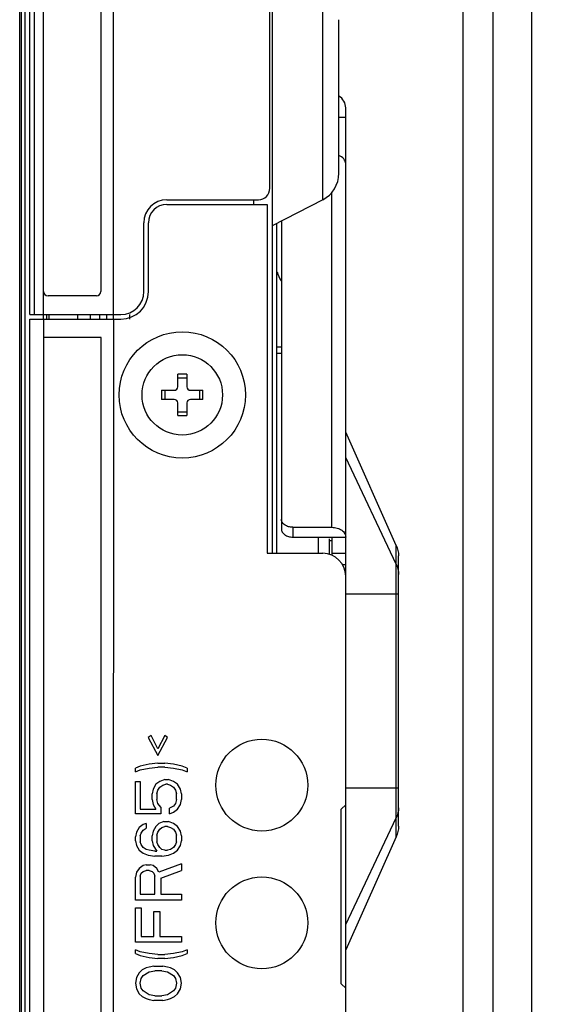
# Model space of a CAD drawing. Header units: millimetres. Extents: x 0 to 1852, y 0 to 1359.
# Tile 24 of 54: x 903 to 927, y 576 to 618. Entities that reach past the tile are written whole.
import ezdxf

# ---------------------------------------------------------------- set-up
doc = ezdxf.new("R2010")
doc.units = ezdxf.units.MM
doc.header["$LTSCALE"] = 65.395
doc.layers.get('0').update_dxf_attribs({"linetype": 'CONTINUOUS'})
doc.styles.get("Standard").update_dxf_attribs({"font": 'txt', "width": 0.8})
doc.dimstyles.new('DIMSTYLE_1', dxfattribs={"dimtxt": 2.5, "dimasz": 1.5, "dimexe": 1.5, "dimexo": 2, "dimtad": 1, "dimdsep": 46, "dimtxsty": 'Standard', "dimblk": '_FILLED', "dimblk1": '_FILLED', "dimblk2": '_FILLED', "dimcen": 0.09, "dimadec": 0, "dimazin": 0, "dimtp": 0.01, "dimtm": 0.01, "dimtfac": 1, "dimtofl": 0, "dimtmove": 0, "dimatfit": 3, "dimldrblk": '_FILLED', "dimfxl": 0, "dimtolj": 1, "dimarcsym": 0})

# ---------------------------------------------------------------- blocks, each defined once
blk = doc.blocks.new('_FILLED')
at = {"color": 0, "linetype": 'ByBlock'}
blk.add_solid([(0, 0), (-1, 0.267), (-1, -0.267)], dxfattribs=at)
blk = doc.blocks.new('*D3')
at = {"color": 2, "linetype": 'Continuous'}
for p, q in [((903.576, 748.893), (903.576, 756.912)), ((950.984, 566.893), (950.984, 756.912)), ((903.576, 755.412), (927.28, 755.412)), ((950.984, 755.412), (927.28, 755.412))]:
    blk.add_line(p, q, dxfattribs=at)
at = {"color": 2, "linetype": 'Continuous', "xscale": 1.5, "yscale": 1.5, "zscale": 1.5, "rotation": 180}
blk.add_blockref('_FILLED', (903.576, 755.412), dxfattribs=at)
at = {"color": 2, "linetype": 'Continuous', "xscale": 1.5, "yscale": 1.5, "zscale": 1.5}
blk.add_blockref('_FILLED', (950.984, 755.412), dxfattribs=at)
at = {"color": 2, "linetype": 'Continuous', "insert": (927.28, 758.537), "char_height": 2.5, "width": 10, "attachment_point": 2, "line_spacing_factor": 0.9}
blk.add_mtext('47.41', dxfattribs=at)

msp = doc.modelspace()

# ---------------------------------------------------------------- linework, layer by layer
at = {"color": 7, "linetype": 'Continuous'}
for p, q in [((903.496, 429.543), (903.496, 748.443)), ((903.931, 605.633), (903.931, 748.243)), ((904.131, 748.443), (904.131, 605.633)), ((907.572, 605.433), (907.572, 748.443)), ((903.726, 746.743), (903.726, 433.523)), ((904.531, 605.633), (904.531, 744.443)), ((907.031, 699.143), (907.031, 606.643)), ((914.383, 611.133), (914.383, 699.143)), ((914.484, 699.143), (914.484, 595.233)), ((916.681, 610.633), (916.681, 619.633)), ((917.384, 611.787), (917.384, 618.479)), ((917.684, 554.382), (917.684, 614.633)), ((917.384, 614.233), (917.684, 614.233)), ((917.084, 596.364), (917.084, 610.971)), ((909.897, 610.633), (913.883, 610.633)), ((909.897, 610.433), (914.272, 610.433)), ((913.684, 610.433), (913.684, 610.633)), ((914.272, 610.433), (914.272, 595.233)), ((916.681, 610.633), (914.484, 609.496)), ((908.897, 606.633), (908.897, 609.633)), ((909.097, 606.633), (909.097, 609.633)), ((914.684, 595.233), (914.684, 609.6)), ((914.884, 609.703), (914.884, 596.294)), ((906.831, 606.443), (904.731, 606.443)), ((903.931, 605.633), (907.897, 605.633)), ((903.938, 485.133), (903.938, 605.433)), ((903.938, 605.433), (904.539, 605.433)), ((904.526, 605.433), (904.526, 605.633)), ((904.531, 485.133), (904.547, 605.433)), ((904.547, 605.433), (907.572, 605.433)), ((904.676, 605.433), (904.676, 605.633)), ((904.781, 605.433), (904.781, 605.633)), ((906.031, 605.433), (906.031, 605.633)), ((906.572, 605.433), (906.572, 605.633)), ((906.972, 605.633), (906.972, 605.433)), ((907.272, 605.633), (907.272, 605.433)), ((907.572, 605.433), (907.565, 554.383)), ((907.568, 605.433), (907.897, 605.433)), ((908.284, 605.433), (908.284, 605.633)), ((907.047, 604.633), (904.547, 604.633)), ((907.04, 553.183), (907.047, 604.633)), ((914.684, 604.233), (914.884, 604.233)), ((914.884, 603.933), (914.684, 603.933)), ((910.372, 602.483), (910.372, 603.033)), ((910.772, 603.033), (910.372, 603.033)), ((910.372, 602.883), (910.772, 602.883)), ((910.772, 603.033), (910.772, 602.483)), ((909.672, 602.333), (909.672, 601.933)), ((909.672, 602.333), (910.222, 602.333)), ((909.822, 601.933), (909.822, 602.333)), ((910.922, 602.333), (911.472, 602.333)), ((911.322, 602.333), (911.322, 601.933)), ((911.472, 601.933), (911.472, 602.333)), ((910.222, 601.933), (909.672, 601.933)), ((911.472, 601.933), (910.922, 601.933)), ((910.372, 601.233), (910.372, 601.783)), ((910.772, 601.383), (910.372, 601.383)), ((910.772, 601.783), (910.772, 601.233)), ((910.372, 601.233), (910.772, 601.233)), ((919.883, 595.579), (917.684, 600.514)), ((919.883, 594.762), (917.684, 599.401)), ((915.384, 596.364), (915.384, 595.94)), ((915.384, 596.364), (917.084, 596.364)), ((915.384, 595.94), (917.684, 595.94)), ((916.484, 595.94), (916.484, 595.233)), ((916.984, 595.185), (916.984, 595.86)), ((917.084, 595.94), (917.084, 595.138)), ((917.084, 595.782), (916.984, 595.782)), ((919.883, 582.887), (919.883, 595.579)), ((914.272, 595.233), (916.684, 595.233)), ((917.084, 595.233), (917.684, 595.233)), ((919.984, 583.346), (919.984, 595.12)), ((917.684, 594.733), (917.538, 594.733)), ((919.984, 593.452), (917.684, 593.452)), ((909.212, 587.293), (909.084, 587.21)), ((909.51, 586.71), (909.212, 587.293)), ((909.807, 587.293), (909.51, 586.71)), ((909.935, 587.21), (909.807, 587.293)), ((909.084, 587.21), (909.51, 586.418)), ((909.51, 586.418), (909.935, 587.21)), ((908.744, 585.96), (908.531, 585.877)), ((909.127, 586.043), (908.744, 585.96)), ((909.51, 586.085), (909.127, 586.043)), ((909.51, 586.085), (909.807, 586.085)), ((910.19, 586.043), (909.807, 586.085)), ((910.573, 585.96), (910.19, 586.043)), ((910.786, 585.877), (910.573, 585.96)), ((908.531, 585.71), (908.531, 585.877)), ((908.531, 585.71), (908.744, 585.793)), ((908.744, 585.793), (909.127, 585.877)), ((909.127, 585.877), (909.51, 585.918)), ((909.807, 585.918), (909.51, 585.918)), ((909.807, 585.918), (910.19, 585.877)), ((910.19, 585.877), (910.573, 585.793)), ((910.573, 585.793), (910.786, 585.71)), ((910.786, 585.877), (910.786, 585.71)), ((908.531, 583.877), (908.531, 585.293)), ((908.531, 585.293), (908.744, 585.293)), ((908.744, 585.293), (908.744, 584.085)), ((909.425, 585.168), (909.297, 584.96)), ((909.595, 585.293), (909.425, 585.168)), ((909.807, 585.377), (909.595, 585.293)), ((909.595, 585.043), (909.722, 585.127)), ((909.722, 585.127), (909.85, 585.168)), ((909.807, 585.377), (909.978, 585.377)), ((909.935, 585.168), (909.85, 585.168)), ((909.935, 585.168), (910.063, 585.127)), ((910.19, 585.293), (909.978, 585.377)), ((910.063, 585.127), (910.19, 585.043)), ((910.361, 585.168), (910.19, 585.293)), ((910.488, 584.96), (910.361, 585.168)), ((909.297, 584.96), (909.254, 584.752)), ((909.254, 584.502), (909.254, 584.752)), ((909.467, 584.752), (909.51, 584.918)), ((909.467, 584.752), (909.467, 584.502)), ((909.51, 584.918), (909.595, 585.043)), ((910.19, 585.043), (910.276, 584.918)), ((910.276, 584.918), (910.318, 584.752)), ((910.318, 584.502), (910.318, 584.752)), ((910.531, 584.752), (910.488, 584.96)), ((910.531, 584.752), (910.531, 584.502)), ((917.684, 585.014), (919.984, 585.014)), ((909.254, 584.502), (909.297, 584.293)), ((909.297, 584.293), (909.425, 584.085)), ((909.51, 584.335), (909.467, 584.502)), ((909.637, 584.168), (909.51, 584.335)), ((910.276, 584.335), (910.19, 584.21)), ((910.318, 584.502), (910.276, 584.335)), ((910.361, 584.085), (910.488, 584.293)), ((910.488, 584.293), (910.531, 584.502)), ((917.684, 584.282), (917.484, 584.082)), ((909.637, 583.877), (908.531, 583.877)), ((908.744, 584.085), (909.425, 584.085)), ((909.637, 584.168), (909.637, 583.877)), ((910.19, 584.21), (910.02, 584.127)), ((910.02, 583.877), (910.02, 584.127)), ((910.02, 583.877), (910.19, 583.96)), ((910.19, 583.96), (910.361, 584.085)), ((917.484, 576.484), (917.484, 584.082)), ((908.871, 583.418), (908.701, 583.293)), ((908.999, 583.46), (908.871, 583.418)), ((908.999, 583.46), (908.999, 583.252)), ((909.552, 583.46), (909.425, 583.335)), ((909.765, 583.543), (909.552, 583.46)), ((909.765, 583.543), (909.978, 583.543)), ((910.19, 583.46), (909.978, 583.543)), ((910.361, 583.335), (910.19, 583.46)), ((917.684, 579.065), (919.883, 583.704)), ((908.573, 583.085), (908.531, 582.877)), ((908.701, 583.293), (908.573, 583.085)), ((908.744, 582.918), (908.786, 583.043)), ((908.786, 583.043), (908.871, 583.168)), ((908.871, 583.168), (908.999, 583.252)), ((909.297, 583.127), (909.254, 582.918)), ((909.425, 583.335), (909.297, 583.127)), ((909.467, 582.96), (909.51, 583.085)), ((909.467, 582.96), (909.467, 582.668)), ((909.51, 583.085), (909.595, 583.21)), ((909.595, 583.21), (909.68, 583.293)), ((909.68, 583.293), (909.807, 583.335)), ((909.935, 583.335), (909.807, 583.335)), ((909.935, 583.335), (910.063, 583.293)), ((910.063, 583.293), (910.19, 583.21)), ((910.19, 583.21), (910.276, 583.085)), ((910.276, 583.085), (910.318, 582.96)), ((910.318, 582.668), (910.318, 582.96)), ((910.488, 583.127), (910.361, 583.335)), ((910.531, 582.918), (910.488, 583.127)), ((908.531, 582.71), (908.531, 582.877)), ((908.531, 582.71), (908.573, 582.502)), ((908.573, 582.502), (908.701, 582.293)), ((908.744, 582.918), (908.744, 582.668)), ((908.786, 582.543), (908.744, 582.668)), ((908.871, 582.418), (908.786, 582.543)), ((909.254, 582.71), (909.254, 582.918)), ((909.254, 582.71), (909.297, 582.502)), ((909.297, 582.502), (909.467, 582.252)), ((909.51, 582.543), (909.467, 582.668)), ((909.595, 582.418), (909.51, 582.543)), ((910.276, 582.543), (910.19, 582.418)), ((910.318, 582.668), (910.276, 582.543)), ((910.361, 582.293), (910.488, 582.502)), ((910.488, 582.502), (910.531, 582.71)), ((910.531, 582.918), (910.531, 582.71)), ((919.883, 582.887), (917.684, 577.952)), ((908.701, 582.293), (908.871, 582.168)), ((908.999, 582.335), (908.871, 582.418)), ((908.871, 582.168), (909.084, 582.085)), ((909.127, 582.293), (908.999, 582.335)), ((909.084, 582.085), (909.382, 582.043)), ((909.382, 582.252), (909.127, 582.293)), ((909.382, 582.252), (909.467, 582.252)), ((909.68, 582.335), (909.595, 582.418)), ((909.807, 582.293), (909.68, 582.335)), ((909.68, 582.043), (909.978, 582.085)), ((909.807, 582.293), (909.935, 582.293)), ((910.063, 582.335), (909.935, 582.293)), ((909.978, 582.085), (910.19, 582.168)), ((910.19, 582.418), (910.063, 582.335)), ((910.19, 582.168), (910.361, 582.293)), ((908.999, 581.668), (908.871, 581.627)), ((908.999, 581.668), (909.169, 581.668)), ((909.297, 581.627), (909.169, 581.668)), ((909.68, 582.043), (909.382, 582.043)), ((910.531, 581.71), (909.552, 581.335)), ((910.531, 581.71), (910.531, 581.418)), ((908.573, 581.335), (908.531, 581.127)), ((908.701, 581.502), (908.573, 581.335)), ((908.871, 581.627), (908.701, 581.502)), ((908.744, 581.168), (908.786, 581.293)), ((908.786, 581.293), (908.871, 581.377)), ((908.871, 581.377), (908.999, 581.418)), ((909.127, 581.418), (908.999, 581.418)), ((909.127, 581.418), (909.254, 581.377)), ((909.254, 581.377), (909.339, 581.293)), ((909.467, 581.502), (909.297, 581.627)), ((909.339, 581.293), (909.382, 581.168)), ((909.552, 581.335), (909.467, 581.502)), ((909.637, 581.085), (910.531, 581.418)), ((908.531, 580.127), (908.531, 581.127)), ((908.744, 581.168), (908.744, 580.377)), ((909.382, 580.377), (909.382, 581.168)), ((909.637, 581.085), (909.637, 580.377)), ((908.744, 580.377), (909.382, 580.377)), ((909.637, 580.377), (910.531, 580.377)), ((910.531, 580.377), (910.531, 580.127)), ((910.531, 580.127), (908.531, 580.127)), ((908.531, 578.293), (908.531, 579.793)), ((908.531, 579.793), (908.786, 579.793)), ((908.786, 579.793), (908.786, 578.543)), ((909.339, 578.543), (909.339, 579.627)), ((909.339, 579.627), (909.595, 579.627)), ((909.595, 579.627), (909.595, 578.543)), ((910.531, 578.293), (908.531, 578.293)), ((908.786, 578.543), (909.339, 578.543)), ((909.595, 578.543), (910.531, 578.543)), ((910.531, 578.543), (910.531, 578.293)), ((908.531, 577.793), (908.531, 577.96)), ((908.744, 577.877), (908.531, 577.96)), ((908.531, 577.793), (908.744, 577.71)), ((909.127, 577.793), (908.744, 577.877)), ((909.51, 577.752), (909.127, 577.793)), ((910.19, 577.793), (909.807, 577.752)), ((910.573, 577.877), (910.19, 577.793)), ((910.786, 577.96), (910.573, 577.877)), ((910.573, 577.71), (910.786, 577.793)), ((910.786, 577.96), (910.786, 577.793)), ((908.744, 577.71), (909.127, 577.627)), ((909.127, 577.627), (909.51, 577.585)), ((909.51, 577.752), (909.807, 577.752)), ((909.807, 577.585), (909.51, 577.585)), ((909.807, 577.585), (910.19, 577.627)), ((910.19, 577.627), (910.573, 577.71)), ((908.701, 576.96), (908.573, 576.752)), ((908.829, 577.085), (908.701, 576.96)), ((908.999, 577.168), (908.829, 577.085)), ((908.871, 576.835), (909.127, 577.002)), ((909.127, 577.21), (908.999, 577.168)), ((909.339, 577.252), (909.127, 577.21)), ((909.127, 577.002), (909.382, 577.043)), ((909.339, 577.252), (909.722, 577.252)), ((909.68, 577.043), (909.382, 577.043)), ((909.68, 577.043), (909.935, 577.002)), ((909.935, 577.21), (909.722, 577.252)), ((910.063, 577.168), (909.935, 577.21)), ((909.935, 577.002), (910.19, 576.835)), ((910.233, 577.085), (910.063, 577.168)), ((910.361, 576.96), (910.233, 577.085)), ((910.488, 576.752), (910.361, 576.96)), ((908.573, 576.752), (908.531, 576.502)), ((908.531, 576.502), (908.573, 576.252)), ((908.744, 576.502), (908.786, 576.71)), ((908.786, 576.293), (908.744, 576.502)), ((908.786, 576.71), (908.871, 576.835)), ((910.19, 576.835), (910.276, 576.71)), ((910.276, 576.71), (910.318, 576.502)), ((910.318, 576.502), (910.276, 576.293)), ((910.531, 576.502), (910.488, 576.752)), ((910.488, 576.252), (910.531, 576.502)), ((908.573, 576.252), (908.701, 576.043)), ((908.871, 576.168), (908.786, 576.293)), ((909.127, 576.002), (908.871, 576.168)), ((910.19, 576.168), (909.935, 576.002)), ((910.276, 576.293), (910.19, 576.168)), ((910.361, 576.043), (910.488, 576.252)), ((917.484, 576.484), (917.684, 576.284)), ((908.701, 576.043), (908.829, 575.918)), ((908.829, 575.918), (908.999, 575.835)), ((908.999, 575.835), (909.127, 575.793)), ((909.382, 575.96), (909.127, 576.002)), ((909.127, 575.793), (909.339, 575.752)), ((909.722, 575.752), (909.339, 575.752)), ((909.382, 575.96), (909.68, 575.96)), ((909.935, 576.002), (909.68, 575.96)), ((909.722, 575.752), (909.935, 575.793)), ((909.935, 575.793), (910.063, 575.835)), ((910.063, 575.835), (910.233, 575.918)), ((910.233, 575.918), (910.361, 576.043))]:
    msp.add_line(p, q, dxfattribs=at)
at = {"color": 3, "linetype": 'Continuous'}
for p, q in [((903.576, 429.543), (903.576, 748.443)), ((925.784, 472.433), (925.784, 736.333)), ((922.784, 735.133), (922.784, 473.633)), ((924.084, 735.133), (924.084, 473.633))]:
    msp.add_line(p, q, dxfattribs=at)
at = {"color": 7, "linetype": 'Continuous'}
for centre, radius in [((910.572, 602.133), 2.75), ((910.572, 602.133), 1.75), ((914.031, 585.133), 2), ((914.031, 579.133), 2)]:
    msp.add_circle(centre, radius, dxfattribs=at)
for centre, radius, start, end in [((917.084, 614.633), 0.6, 0, 59.3914), ((916.084, 611.787), 1.3, 297.3507, 0.0006), ((913.883, 611.133), 0.5, 270, 360), ((909.897, 609.633), 1, 90, 180), ((909.897, 609.633), 0.8, 90, 180), ((915.784, 607.716), 1.1, 191.6752, 213.6897), ((904.731, 606.643), 0.2, 180, 270), ((906.831, 606.643), 0.2, 270, 360), ((907.897, 606.633), 1.2, 270, 360), ((907.897, 606.633), 1, 270, 360), ((910.222, 602.483), 0.15, 270, 360), ((910.922, 602.483), 0.15, 180, 270), ((910.222, 601.783), 0.15, 0, 90), ((910.922, 601.783), 0.15, 90, 180), ((916.684, 594.233), 1, 0, 90)]:
    msp.add_arc(centre, radius, start, end, dxfattribs=at)
for points, knots in [([(917.684, 612.204), (917.684, 612.278), (917.615, 612.443), (917.471, 612.535), (917.389, 612.569)], [0, 0, 0, 0, 0.458201, 1, 1, 1, 1]), ([(914.884, 596.294), (914.884, 596.247), (914.914, 596.146), (915.031, 596.031), (915.195, 595.957), (915.319, 595.94), (915.384, 595.94)], [0, 0, 0, 0, 0.209488, 0.444658, 0.712005, 1, 1, 1, 1]), ([(915.191, 596.392), (915.162, 596.4), (915.058, 596.439), (914.963, 596.512), (914.923, 596.582)], [0, 0, 0, 0, 0.275377, 1, 1, 1, 1]), ([(917.084, 596.364), (917.161, 596.364), (917.311, 596.344), (917.508, 596.255), (917.647, 596.117), (917.684, 595.996), (917.684, 595.94)], [0, 0, 0, 0, 0.287995, 0.555342, 0.790512, 1, 1, 1, 1])]:
    msp.add_open_spline(points, degree=3, knots=knots, dxfattribs=at)
for points in [[(914.923, 596.582), (914.899, 596.622), (914.884, 596.671), (914.884, 596.718)], [(915.384, 596.364), (915.319, 596.364), (915.253, 596.373), (915.191, 596.392)], [(919.883, 595.579), (919.949, 595.437), (919.984, 595.277), (919.984, 595.12)], [(919.883, 594.762), (919.949, 594.624), (919.984, 594.469), (919.984, 594.316)], [(919.984, 584.15), (919.984, 583.997), (919.949, 583.842), (919.883, 583.704)], [(919.984, 583.346), (919.984, 583.189), (919.949, 583.029), (919.883, 582.887)]]:
    msp.add_open_spline(points, degree=3, dxfattribs=at)

# ---------------------------------------------------------------- dimensions: what is measured, and where the dimension line sits
at = {"color": 2, "linetype": 'Continuous'}
dim = msp.add_linear_dim(base=(903.576, 755.412), p1=(950.984, 564.893), p2=(903.576, 746.893), angle=180, dimstyle='DIMSTYLE_1', dxfattribs=at)
dim.commit()
dim.dimension.update_dxf_attribs({"geometry": '*D3', "text_midpoint": (927.03, 755.412), "dimtype": 160})

doc.saveas('drawing.dxf')
